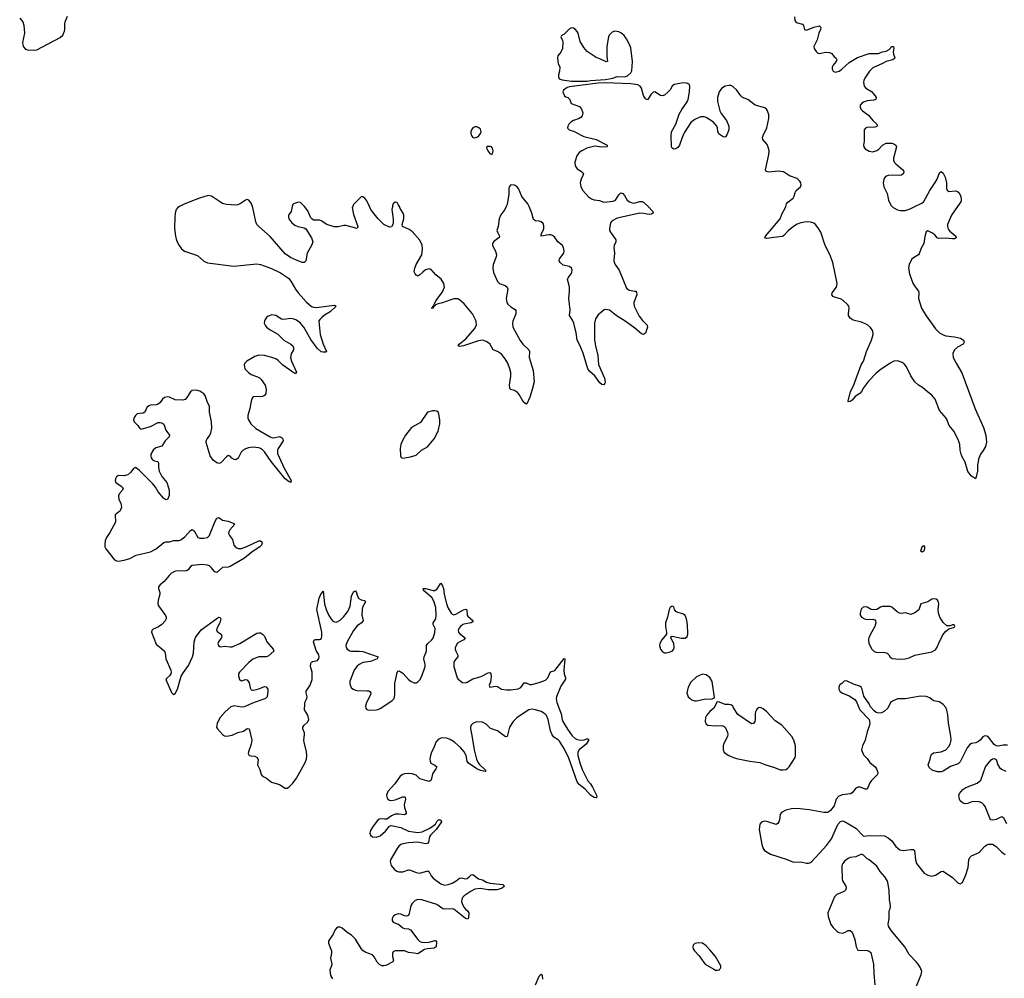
# Model space of a CAD drawing. Header units: inches. Extents: x 1649826 to 1814874, y 507393 to 641959.
# Tile 3 of 131: x 1682469 to 1692855, y 521859 to 531972. Entities that reach past the tile are written whole.
import ezdxf

# ---------------------------------------------------------------- set-up
doc = ezdxf.new("R2010")
doc.units = ezdxf.units.IN
doc.header["$MEASUREMENT"] = 0
for name, color, linetype in [('B6582', 7, 'Continuous'), ('B6583', 7, 'Continuous'), ('B6592', 7, 'Continuous'), ('B6593', 7, 'Continuous')]:
    doc.layers.add(name, color=color, linetype=linetype)

msp = doc.modelspace()

# ---------------------------------------------------------------- linework, layer by layer
at = {"layer": 'B6582', "color": 6}
for points, elevation in [([(1684156, 530000), (1684137, 529990), (1684121, 529970), (1684109, 529930), (1684106, 529890), (1684103, 529770), (1684111, 529690), (1684123, 529643), (1684150, 529590), (1684175, 529555), (1684206, 529530), (1684344, 529484), (1684410, 529425), (1684450, 529406), (1684728, 529372), (1684970, 529396), (1685010, 529391), (1685126, 529346), (1685220, 529300), (1685305, 529245), (1685330, 529215), (1685377, 529130), (1685405, 529090), (1685490, 528997), (1685547, 528947), (1685570, 528938), (1685596, 528936), (1685790, 528960), (1685809, 528950), (1685743, 528890), (1685686, 528854), (1685656, 528830), (1685635, 528810), (1685624, 528790), (1685639, 528650), (1685671, 528550), (1685707, 528470), (1685697, 528463), (1685670, 528463), (1685650, 528469), (1685606, 528506), (1685539, 528599), (1685465, 528730), (1685430, 528771), (1685390, 528803), (1685366, 528814), (1685330, 528821), (1685250, 528809), (1685230, 528814), (1685170, 528853), (1685130, 528859), (1685090, 528845), (1685071, 528830), (1685057, 528810), (1685050, 528790), (1685049, 528770), (1685057, 528750), (1685074, 528730), (1685110, 528699), (1685193, 528653), (1685256, 528590), (1685330, 528550), (1685351, 528530), (1685358, 528510), (1685356, 528490), (1685334, 528446), (1685327, 528410), (1685336, 528370), (1685388, 528252), (1685379, 528241), (1685370, 528241), (1685350, 528253), (1685246, 528326), (1685196, 528376), (1685170, 528395), (1685130, 528410), (1685050, 528428), (1684990, 528432), (1684950, 528420), (1684866, 528370), (1684845, 528350), (1684838, 528330), (1684845, 528290), (1684882, 528250), (1684910, 528230), (1684996, 528196), (1685017, 528177), (1685058, 528118), (1685068, 528070), (1685065, 528030), (1685050, 528009), (1685030, 527998), (1685010, 527994), (1684944, 527996), (1684929, 527991), (1684921, 527979), (1684911, 527949), (1684898, 527870), (1684876, 527796), (1684877, 527770), (1684884, 527750), (1684908, 527710), (1684959, 527659), (1685110, 527572), (1685130, 527563), (1685150, 527561), (1685210, 527575), (1685230, 527566), (1685246, 527550), (1685247, 527530), (1685194, 527450), (1685188, 527430), (1685190, 527395), (1685260, 527240), (1685332, 527110), (1685331, 527089), (1685318, 527098), (1685310, 527098), (1685270, 527130), (1685122, 527310), (1685050, 527412), (1685030, 527434), (1685010, 527449), (1684990, 527457), (1684930, 527463), (1684883, 527457), (1684850, 527446), (1684828, 527432), (1684805, 527410), (1684772, 527348), (1684750, 527330), (1684730, 527331), (1684708, 527348), (1684690, 527368), (1684670, 527374), (1684650, 527360), (1684590, 527297), (1684570, 527290), (1684550, 527296), (1684510, 527327), (1684479, 527370), (1684437, 527510), (1684437, 527530), (1684446, 527550), (1684470, 527582), (1684486, 527614), (1684496, 527664), (1684493, 527730), (1684472, 527830), (1684471, 527890), (1684446, 527946), (1684426, 528006), (1684410, 528026), (1684370, 528054), (1684330, 528064), (1684290, 528062), (1684270, 528045), (1684234, 527986), (1684214, 527966), (1684190, 527958), (1684110, 527963), (1684050, 527991), (1684030, 527992), (1683995, 527985), (1683975, 527970), (1683949, 527931), (1683930, 527917), (1683910, 527909), (1683850, 527907), (1683830, 527900), (1683810, 527881), (1683788, 527832), (1683770, 527822), (1683710, 527814), (1683690, 527797), (1683673, 527770), (1683669, 527750), (1683677, 527730), (1683717, 527690), (1683738, 527658), (1683750, 527651), (1683850, 527679), (1683930, 527721), (1683950, 527724), (1683970, 527720), (1683990, 527705), (1684010, 527641), (1684051, 527590), (1684046, 527570), (1684004, 527530), (1683970, 527472), (1683906, 527454), (1683877, 527430), (1683854, 527390), (1683852, 527370), (1683857, 527350), (1683870, 527329), (1683890, 527318), (1683922, 527310), (1683930, 527303), (1683934, 527290), (1683932, 527248), (1683939, 527210), (1683970, 527152), (1684023, 527090), (1684030, 527070), (1684045, 527010), (1684046, 526954), (1684029, 526911), (1684010, 526906), (1683990, 526920), (1683930, 526992), (1683901, 527041), (1683875, 527075), (1683730, 527220), (1683690, 527247), (1683670, 527236), (1683643, 527197), (1683610, 527170), (1683570, 527160), (1683510, 527162), (1683489, 527151), (1683480, 527130), (1683478, 527110), (1683484, 527090), (1683541, 527050), (1683559, 527030), (1683555, 527010), (1683518, 526970), (1683512, 526950), (1683516, 526910), (1683536, 526870), (1683544, 526830), (1683529, 526791), (1683478, 526750), (1683479, 526670), (1683419, 526561), (1683384, 526510), (1683370, 526474), (1683366, 526434), (1683368, 526410), (1683377, 526390), (1683470, 526274), (1683490, 526262), (1683510, 526260), (1683572, 526270), (1683630, 526288), (1683698, 526322), (1683850, 526357), (1683910, 526390), (1683990, 526456), (1684010, 526463), (1684050, 526464), (1684090, 526477), (1684150, 526479), (1684170, 526485), (1684210, 526515), (1684270, 526584), (1684290, 526594), (1684310, 526581), (1684350, 526508), (1684370, 526502), (1684410, 526502), (1684450, 526510), (1684470, 526530), (1684479, 526550), (1684535, 526690), (1684550, 526713), (1684570, 526719), (1684610, 526691), (1684670, 526683), (1684722, 526662), (1684739, 526650), (1684686, 526590), (1684675, 526570), (1684673, 526550), (1684681, 526530), (1684714, 526490), (1684728, 526430), (1684750, 526403), (1684773, 526393), (1684810, 526395), (1684864, 526416), (1684990, 526475), (1685010, 526476), (1685025, 526465), (1685026, 526450), (1685020, 526430), (1685003, 526410), (1684922, 526358), (1684842, 526290), (1684690, 526202), (1684670, 526196), (1684610, 526192), (1684550, 526140), (1684526, 526146), (1684490, 526192), (1684470, 526209), (1684450, 526217), (1684390, 526224), (1684290, 526214), (1684270, 526203), (1684245, 526170), (1684230, 526159), (1684210, 526155), (1684130, 526157), (1684102, 526150), (1684070, 526132), (1684045, 526110), (1683993, 526047), (1683950, 526010), (1683935, 525990), (1683935, 525970), (1683946, 525930), (1683946, 525910), (1683929, 525849), (1683926, 525810), (1683933, 525790), (1684007, 525687), (1684014, 525670), (1684013, 525650), (1684003, 525630), (1683970, 525592), (1683933, 525567), (1683878, 525542), (1683863, 525530), (1683860, 525510), (1683910, 525383), (1683970, 525336), (1683995, 525310), (1684005, 525290), (1684011, 525230), (1684064, 525110), (1684068, 525090), (1684064, 525070), (1684050, 525050), (1684018, 525022), (1684011, 525010), (1684070, 524874), (1684090, 524854), (1684110, 524865), (1684134, 524910), (1684174, 525046), (1684196, 525084), (1684250, 525159), (1684291, 525249), (1684301, 525290), (1684310, 525410), (1684325, 525455), (1684383, 525537), (1684550, 525656), (1684570, 525668), (1684585, 525665), (1684591, 525651), (1684579, 525610), (1684549, 525550), (1684545, 525530), (1684554, 525514), (1684596, 525490), (1684603, 525470), (1684594, 525446), (1684566, 525410), (1684561, 525390), (1684565, 525370), (1684579, 525359), (1684590, 525356), (1684630, 525363), (1684690, 525356), (1684710, 525357), (1684790, 525392), (1684970, 525499), (1684990, 525505), (1685010, 525503), (1685030, 525490), (1685050, 525467), (1685076, 525410), (1685144, 525330), (1685150, 525310), (1685090, 525259), (1685068, 525252), (1684990, 525250), (1684930, 525226), (1684887, 525190), (1684789, 525090), (1684779, 525070), (1684777, 525050), (1684789, 525010), (1684810, 524998), (1684850, 525012), (1684870, 525007), (1684890, 524975), (1684902, 524922), (1684910, 524904), (1684930, 524898), (1684950, 524901), (1684990, 524912), (1685050, 524938), (1685070, 524935), (1685085, 524910), (1685088, 524890), (1685080, 524830), (1685063, 524810), (1685054, 524806), (1684941, 524770), (1684838, 524722), (1684810, 524719), (1684730, 524733), (1684698, 524722), (1684636, 524670), (1684583, 524610), (1684551, 524550), (1684546, 524510), (1684555, 524490), (1684610, 524432), (1684630, 524418), (1684650, 524413), (1684710, 524424), (1684770, 524453), (1684830, 524467), (1684870, 524493), (1684890, 524490), (1684919, 524370), (1684912, 524330), (1684883, 524250), (1684880, 524230), (1684889, 524210), (1684910, 524205), (1684950, 524204), (1684974, 524190), (1684985, 524165), (1684978, 524110), (1685003, 524063), (1685018, 524010), (1685032, 523992), (1685071, 523971), (1685125, 523930), (1685210, 523905), (1685270, 523866), (1685290, 523865), (1685310, 523878), (1685350, 523917), (1685390, 523969), (1685478, 524130), (1685495, 524170), (1685499, 524210), (1685496, 524250), (1685470, 524350), (1685468, 524370), (1685474, 524430), (1685472, 524450), (1685455, 524490), (1685455, 524510), (1685469, 524531), (1685510, 524564), (1685518, 524590), (1685510, 524636), (1685475, 524690), (1685476, 524750), (1685478, 524770), (1685498, 524810), (1685502, 524830), (1685492, 524870), (1685492, 524890), (1685533, 524950), (1685555, 525010), (1685554, 525090), (1685538, 525150), (1685540, 525180), (1685546, 525194), (1685558, 525202), (1685610, 525212), (1685626, 525234), (1685628, 525250), (1685623, 525270), (1685598, 525318), (1685570, 525410), (1685574, 525426), (1685586, 525434), (1685630, 525432), (1685644, 525436), (1685654, 525446), (1685658, 525462), (1685657, 525510), (1685605, 525750), (1685629, 525870), (1685650, 525917), (1685658, 525922), (1685670, 525942), (1685685, 525810), (1685703, 525750), (1685730, 525687), (1685750, 525654), (1685770, 525631), (1685790, 525620), (1685810, 525618), (1685850, 525636), (1685890, 525677), (1685929, 525730), (1685954, 525786), (1685970, 525892), (1685990, 525936), (1686010, 525947), (1686018, 525938), (1686032, 525890), (1686046, 525866), (1686070, 525852), (1686105, 525845), (1686116, 525836), (1686118, 525830), (1686086, 525774), (1686080, 525750), (1686079, 525690), (1686090, 525650), (1686091, 525630), (1686074, 525610), (1686030, 525577), (1685989, 525530), (1685923, 525410), (1685911, 525370), (1685913, 525350), (1685924, 525330), (1685950, 525314), (1685970, 525310), (1686050, 525312), (1686090, 525308), (1686252, 525250), (1686241, 525230), (1686170, 525203), (1686088, 525190), (1686050, 525171), (1686024, 525150), (1685998, 525110), (1685964, 525030), (1685951, 524990), (1685951, 524970), (1685955, 524950), (1685967, 524927), (1685988, 524908), (1686010, 524898), (1686030, 524894), (1686133, 524893), (1686151, 524891), (1686164, 524884), (1686174, 524870), (1686170, 524850), (1686127, 524770), (1686117, 524730), (1686120, 524710), (1686130, 524695), (1686149, 524689), (1686230, 524691), (1686250, 524694), (1686270, 524705), (1686394, 524786), (1686419, 524810), (1686427, 524850), (1686428, 524970), (1686450, 525086), (1686462, 525098), (1686470, 525103), (1686490, 525093), (1686514, 525074), (1686570, 525010), (1686597, 524990), (1686630, 524977), (1686650, 524976), (1686670, 524986), (1686690, 525008), (1686710, 525045), (1686745, 525150), (1686745, 525170), (1686732, 525230), (1686735, 525250), (1686760, 525310), (1686761, 525370), (1686773, 525390), (1686814, 525426), (1686830, 525447), (1686850, 525507), (1686852, 525550), (1686831, 525590), (1686832, 525610), (1686858, 525650), (1686863, 525690), (1686858, 525770), (1686839, 525839), (1686815, 525875), (1686730, 525950), (1686726, 525970), (1686750, 525972), (1686829, 525951), (1686850, 525952), (1686872, 525968), (1686910, 526029), (1686930, 525998), (1686940, 525970), (1686945, 525910), (1686970, 525810), (1686990, 525763), (1687020, 525710), (1687030, 525699), (1687050, 525694), (1687070, 525701), (1687150, 525747), (1687174, 525754), (1687187, 525747), (1687190, 525690), (1687198, 525678), (1687254, 525630), (1687243, 525617), (1687230, 525610), (1687170, 525600), (1687145, 525590), (1687119, 525570), (1687103, 525550), (1687096, 525530), (1687098, 525510), (1687110, 525495), (1687167, 525450), (1687154, 525430), (1687111, 525409), (1687087, 525393), (1687064, 525350), (1687063, 525330), (1687069, 525310), (1687092, 525268), (1687090, 525250), (1687054, 525210), (1687047, 525190), (1687048, 525150), (1687083, 525030), (1687094, 525014), (1687140, 524980), (1687170, 524976), (1687190, 524983), (1687250, 525019), (1687337, 525043), (1687410, 525082), (1687430, 525087), (1687440, 525070), (1687443, 525043), (1687437, 524983), (1687421, 524950), (1687430, 524931), (1687490, 524941), (1687510, 524937), (1687551, 524911), (1687604, 524904), (1687650, 524903), (1687728, 524912), (1687754, 524926), (1687790, 524975), (1687810, 524977), (1687850, 524958), (1687870, 524958), (1687950, 524979), (1688015, 525005), (1688040, 525030), (1688068, 525092), (1688113, 525107), (1688214, 525234), (1688221, 525230), (1688221, 525221), (1688208, 525110), (1688214, 525070), (1688228, 525030), (1688225, 525015), (1688178, 524942), (1688132, 524830), (1688128, 524810), (1688134, 524770), (1688181, 524650), (1688190, 524590), (1688198, 524570), (1688248, 524488), (1688298, 524418), (1688329, 524389), (1688350, 524378), (1688390, 524373), (1688424, 524376), (1688450, 524385), (1688464, 524384), (1688470, 524378), (1688470, 524368), (1688443, 524330), (1688370, 524270), (1688356, 524244), (1688356, 524210), (1688380, 524120), (1688402, 524062), (1688463, 523943), (1688491, 523910), (1688510, 523877), (1688553, 523790), (1688557, 523770), (1688550, 523763), (1688530, 523767), (1688492, 523790), (1688435, 523855), (1688370, 523903), (1688350, 523933), (1688261, 524181), (1688217, 524277), (1688162, 524362), (1688150, 524375), (1688103, 524403), (1688086, 524426), (1688069, 524470), (1688043, 524590), (1688025, 524630), (1688008, 524650), (1687970, 524674), (1687910, 524692), (1687870, 524697), (1687840, 524690), (1687810, 524675), (1687714, 524606), (1687674, 524570), (1687635, 524510), (1687610, 524411), (1687595, 524405), (1687510, 524469), (1687435, 524495), (1687390, 524540), (1687350, 524560), (1687290, 524564), (1687253, 524550), (1687232, 524530), (1687223, 524510), (1687223, 524490), (1687240, 524420), (1687264, 524270), (1687287, 524170), (1687301, 524141), (1687317, 524117), (1687386, 524050), (1687378, 524042), (1687331, 524050), (1687290, 524068), (1687203, 524130), (1687189, 524149), (1687178, 524210), (1687159, 524250), (1687123, 524290), (1687055, 524350), (1687010, 524377), (1686970, 524392), (1686930, 524397), (1686910, 524393), (1686882, 524378), (1686859, 524350), (1686838, 524290), (1686814, 524246), (1686801, 524210), (1686796, 524170), (1686798, 524150), (1686806, 524130), (1686849, 524109), (1686868, 524090), (1686860, 524070), (1686823, 524017), (1686808, 523950), (1686790, 523937), (1686690, 523964), (1686650, 524001), (1686610, 524017), (1686570, 524020), (1686530, 524016), (1686510, 524008), (1686483, 523990), (1686426, 523910), (1686353, 523830), (1686340, 523790), (1686343, 523770), (1686354, 523750), (1686370, 523740), (1686390, 523736), (1686430, 523743), (1686510, 523775), (1686530, 523775), (1686537, 523770), (1686538, 523750), (1686526, 523690), (1686530, 523661), (1686547, 523610), (1686546, 523594), (1686530, 523585), (1686470, 523592), (1686430, 523590), (1686390, 523573), (1686341, 523539), (1686317, 523537), (1686270, 523543), (1686250, 523535), (1686190, 523453), (1686167, 523410), (1686164, 523390), (1686168, 523370), (1686190, 523352), (1686230, 523347), (1686270, 523361), (1686327, 523410), (1686370, 523464), (1686389, 523471), (1686490, 523451), (1686570, 523410), (1686670, 523398), (1686714, 523406), (1686796, 523444), (1686854, 523486), (1686870, 523514), (1686890, 523533), (1686910, 523528), (1686917, 523510), (1686861, 523430), (1686803, 523370), (1686792, 523350), (1686783, 523297), (1686770, 523282), (1686750, 523278), (1686670, 523294), (1686570, 523290), (1686510, 523279), (1686490, 523270), (1686470, 523253), (1686450, 523227), (1686380, 523110), (1686378, 523090), (1686388, 523050), (1686418, 523010), (1686449, 522990), (1686470, 522983), (1686510, 522982), (1686570, 523003), (1686590, 523000), (1686650, 522974), (1686690, 522969), (1686773, 522993), (1686790, 522982), (1686810, 522940), (1686830, 522917), (1686910, 522857), (1686950, 522843), (1686990, 522848), (1687030, 522863), (1687073, 522887), (1687110, 522914), (1687130, 522918), (1687170, 522910), (1687190, 522913), (1687212, 522928), (1687230, 522949), (1687250, 522954), (1687310, 522910), (1687350, 522898), (1687394, 522874), (1687430, 522863), (1687566, 522850), (1687584, 522830), (1687558, 522810), (1687506, 522794), (1687410, 522794), (1687330, 522806), (1687270, 522800), (1687230, 522779), (1687158, 522730), (1687140, 522710), (1687132, 522690), (1687131, 522670), (1687135, 522650), (1687153, 522610), (1687170, 522589), (1687194, 522570), (1687208, 522550), (1687204, 522496), (1687197, 522483), (1687170, 522490), (1687050, 522587), (1687030, 522593), (1686950, 522588), (1686932, 522592), (1686870, 522637), (1686710, 522688), (1686670, 522691), (1686641, 522679), (1686610, 522650), (1686598, 522630), (1686590, 522610), (1686578, 522542), (1686570, 522522), (1686550, 522513), (1686530, 522517), (1686490, 522537), (1686470, 522541), (1686450, 522537), (1686430, 522528), (1686410, 522510), (1686399, 522490), (1686397, 522470), (1686408, 522450), (1686470, 522426), (1686510, 522390), (1686530, 522383), (1686570, 522380), (1686590, 522369), (1686668, 522268), (1686690, 522249), (1686710, 522241), (1686750, 522237), (1686790, 522241), (1686850, 522259), (1686857, 522257), (1686865, 522245), (1686863, 522190), (1686842, 522178), (1686770, 522171), (1686738, 522162), (1686670, 522116), (1686630, 522126), (1686572, 522132), (1686530, 522148), (1686430, 522150), (1686410, 522139), (1686400, 522120), (1686401, 522090), (1686411, 522050), (1686406, 522034), (1686330, 521993), (1686310, 521989), (1686290, 521991), (1686264, 522004), (1686239, 522030), (1686210, 522087), (1686190, 522108), (1686115, 522135), (1686090, 522153), (1686070, 522175), (1686010, 522272), (1685970, 522314), (1685923, 522343), (1685870, 522389), (1685850, 522397), (1685830, 522397), (1685810, 522388), (1685794, 522366), (1685775, 522325), (1685736, 522270), (1685727, 522250), (1685726, 522230), (1685757, 522150), (1685757, 522123), (1685746, 522070), (1685761, 522010), (1685757, 521990), (1685741, 521950), (1685749, 521890), (1685770, 521852)], 300), ([(1685344, 530000), (1685332, 529950), (1685306, 529910), (1685303, 529890), (1685309, 529870), (1685340, 529830), (1685370, 529804), (1685403, 529790), (1685470, 529778), (1685487, 529767), (1685549, 529670), (1685560, 529630), (1685550, 529598), (1685503, 529510), (1685489, 529430), (1685469, 529411), (1685450, 529411), (1685390, 529435), (1685325, 529465), (1685270, 529502), (1685110, 529685), (1684990, 529791), (1684972, 529812), (1684960, 529840), (1684930, 529991), (1684926, 530000)], 300), ([(1685982, 530000), (1685978, 529990), (1685990, 529917), (1686035, 529790), (1686029, 529771), (1685910, 529800), (1685890, 529800), (1685827, 529787), (1685788, 529788), (1685710, 529810), (1685650, 529851), (1685636, 529856), (1685570, 529858), (1685550, 529870), (1685541, 529881), (1685510, 529957), (1685472, 530000)], 300), ([(1686400, 530000), (1686394, 529970), (1686410, 529870), (1686410, 529830), (1686405, 529810), (1686392, 529788), (1686370, 529783), (1686310, 529813), (1686251, 529871), (1686180, 529960), (1686162, 529990), (1686158, 530000)], 300), ([(1687600, 530000), (1687586, 529970), (1687546, 529914), (1687526, 529870), (1687516, 529790), (1687504, 529750), (1687509, 529730), (1687530, 529690), (1687527, 529673), (1687469, 529631), (1687456, 529610), (1687456, 529590), (1687487, 529530), (1687497, 529490), (1687496, 529470), (1687464, 529390), (1687459, 529350), (1687466, 529306), (1687509, 529209), (1687530, 529189), (1687590, 529167), (1687611, 529150), (1687617, 529130), (1687600, 529030), (1687606, 528990), (1687620, 528970), (1687650, 528942), (1687696, 528916), (1687704, 528904), (1687701, 528870), (1687671, 528790), (1687668, 528770), (1687671, 528730), (1687748, 528588), (1687776, 528550), (1687840, 528490), (1687846, 528470), (1687845, 528410), (1687887, 528270), (1687895, 528150), (1687876, 528070), (1687850, 527990), (1687819, 527921), (1687810, 527917), (1687790, 527934), (1687770, 527961), (1687738, 528018), (1687719, 528039), (1687690, 528061), (1687647, 528070), (1687638, 528090), (1687637, 528117), (1687650, 528210), (1687649, 528250), (1687640, 528290), (1687617, 528350), (1687590, 528395), (1687550, 528443), (1687510, 528470), (1687462, 528490), (1687430, 528552), (1687390, 528577), (1687350, 528590), (1687310, 528583), (1687150, 528530), (1687110, 528523), (1687096, 528530), (1687106, 528550), (1687174, 528606), (1687265, 528710), (1687289, 528750), (1687285, 528790), (1687247, 528870), (1687156, 528976), (1687110, 529017), (1687090, 529026), (1687050, 529026), (1687005, 529015), (1686930, 528986), (1686884, 528976), (1686857, 528963), (1686850, 528950), (1686834, 528946), (1686830, 528930), (1686810, 528929), (1686829, 528931), (1686827, 528950), (1686842, 528958), (1686842, 528970), (1686861, 529010), (1686930, 529101), (1686949, 529150), (1686944, 529190), (1686914, 529234), (1686859, 529279), (1686810, 529338), (1686790, 529343), (1686750, 529332), (1686720, 529310), (1686690, 529279), (1686670, 529267), (1686650, 529276), (1686641, 529290), (1686632, 529312), (1686636, 529350), (1686652, 529390), (1686710, 529490), (1686718, 529550), (1686714, 529594), (1686690, 529647), (1686610, 529738), (1686579, 529759), (1686508, 529790), (1686502, 529810), (1686520, 529870), (1686522, 529910), (1686515, 529930), (1686482, 529982), (1686474, 530000)], 300), ([(1689097, 530000), (1689149, 529950), (1689152, 529930), (1689130, 529920), (1689110, 529918), (1689049, 529929), (1689010, 529930), (1688770, 529878), (1688720, 529850), (1688702, 529830), (1688689, 529770), (1688690, 529750), (1688700, 529730), (1688759, 529650), (1688757, 529630), (1688740, 529590), (1688738, 529570), (1688744, 529510), (1688736, 529436), (1688740, 529410), (1688758, 529378), (1688791, 529331), (1688870, 529141), (1688898, 529118), (1688958, 529110), (1688967, 529107), (1688977, 529097), (1688980, 529070), (1688948, 528990), (1688950, 528950), (1689005, 528845), (1689039, 528799), (1689087, 528750), (1689093, 528730), (1689070, 528666), (1689050, 528650), (1689030, 528659), (1688959, 528719), (1688866, 528786), (1688762, 528850), (1688690, 528909), (1688650, 528916), (1688633, 528910), (1688570, 528859), (1688543, 528817), (1688531, 528770), (1688533, 528590), (1688542, 528530), (1688567, 528430), (1688576, 528336), (1688637, 528190), (1688646, 528150), (1688643, 528137), (1688630, 528121), (1688610, 528124), (1688590, 528140), (1688536, 528216), (1688482, 528262), (1688462, 528290), (1688414, 528454), (1688377, 528537), (1688349, 528590), (1688339, 528670), (1688316, 528770), (1688302, 528802), (1688270, 528850), (1688275, 528910), (1688263, 529030), (1688270, 529110), (1688268, 529148), (1688263, 529183), (1688249, 529230), (1688256, 529250), (1688287, 529290), (1688295, 529310), (1688296, 529330), (1688290, 529351), (1688270, 529370), (1688203, 529383), (1688169, 529410), (1688159, 529430), (1688164, 529450), (1688209, 529510), (1688213, 529530), (1688205, 529570), (1688190, 529594), (1688147, 529627), (1688110, 529683), (1688090, 529697), (1688070, 529703), (1688050, 529703), (1687970, 529690), (1687971, 529710), (1687992, 529748), (1687998, 529770), (1687999, 529799), (1687990, 529821), (1687970, 529840), (1687950, 529848), (1687910, 529850), (1687890, 529865), (1687870, 529931), (1687842, 530000)], 300), ([(1690000, 524713), (1689990, 524729), (1689970, 524744), (1689949, 524749), (1689910, 524749), (1689850, 524772), (1689825, 524775), (1689790, 524710), (1689750, 524673), (1689714, 524630), (1689705, 524610), (1689700, 524570), (1689710, 524539), (1689728, 524528), (1689810, 524521), (1689870, 524526), (1689890, 524523), (1689910, 524509), (1689934, 524454), (1689938, 524430), (1689934, 524410), (1689894, 524330), (1689889, 524310), (1689888, 524270), (1689902, 524242), (1689950, 524208), (1690000, 524189)], 400), ([(1687911, 521790), (1687950, 521880), (1687970, 521902), (1687981, 521890), (1687984, 521850)], 300)]:
    msp.add_lwpolyline(points, dxfattribs=dict(at, elevation=elevation))
at = {"layer": 'B6582', "color": 6, "elevation": 400}
for points in [[(1686850, 527846), (1686825, 527845), (1686770, 527830), (1686697, 527723), (1686602, 527670), (1686539, 527590), (1686506, 527534), (1686490, 527490), (1686482, 527450), (1686486, 527370), (1686494, 527354), (1686510, 527348), (1686590, 527359), (1686650, 527378), (1686709, 527431), (1686770, 527467), (1686842, 527550), (1686884, 527630), (1686901, 527710), (1686901, 527750), (1686891, 527812), (1686882, 527830), (1686870, 527841)], [(1689350, 525784), (1689329, 525770), (1689320, 525750), (1689303, 525670), (1689283, 525610), (1689281, 525570), (1689292, 525508), (1689291, 525490), (1689241, 525430), (1689221, 525390), (1689219, 525370), (1689230, 525330), (1689250, 525305), (1689270, 525294), (1689290, 525292), (1689330, 525302), (1689350, 525312), (1689368, 525330), (1689373, 525350), (1689370, 525390), (1689338, 525450), (1689338, 525462), (1689350, 525470), (1689449, 525449), (1689490, 525449), (1689510, 525465), (1689517, 525490), (1689514, 525590), (1689503, 525650), (1689488, 525688), (1689465, 525705), (1689410, 525719), (1689389, 525729), (1689377, 525750), (1689370, 525777)], [(1689670, 525066), (1689610, 525039), (1689550, 524983), (1689519, 524930), (1689508, 524870), (1689521, 524830), (1689540, 524810), (1689558, 524798), (1689590, 524788), (1689610, 524788), (1689690, 524804), (1689772, 524808), (1689787, 524813), (1689797, 524823), (1689772, 524990), (1689750, 525031), (1689710, 525062)], [(1689625, 522235), (1689590, 522226), (1689574, 522210), (1689568, 522192), (1689573, 522170), (1689586, 522150), (1689637, 522097), (1689685, 522025), (1689701, 522010), (1689790, 521955), (1689810, 521946), (1689830, 521944), (1689850, 521950), (1689859, 521961), (1689866, 521970), (1689865, 521990), (1689808, 522090), (1689750, 522161), (1689710, 522202), (1689670, 522231)]]:
    msp.add_lwpolyline(points, close=True, dxfattribs=at)
at = {"layer": 'B6583', "color": 6, "elevation": 300}
for points in [[(1682469, 531989), (1682501, 531950), (1682513, 531913), (1682520, 531830), (1682498, 531730), (1682506, 531690), (1682530, 531662), (1682550, 531655), (1682630, 531650), (1682650, 531653), (1682895, 531785), (1682923, 531810), (1682943, 531850), (1682947, 531870), (1682945, 531930), (1682949, 531950), (1682975, 532010)], [(1690000, 531259), (1689990, 531268), (1689970, 531277), (1689950, 531279), (1689910, 531272), (1689872, 531248), (1689846, 531210), (1689830, 531150), (1689830, 531110), (1689856, 531010), (1689870, 530983), (1689925, 530910), (1689951, 530850), (1689949, 530810), (1689930, 530757), (1689919, 530741), (1689910, 530734), (1689890, 530737), (1689846, 530766), (1689835, 530790), (1689830, 530830), (1689823, 530850), (1689787, 530890), (1689710, 530940), (1689690, 530946), (1689650, 530946), (1689590, 530921), (1689550, 530886), (1689480, 530780), (1689457, 530730), (1689430, 530647), (1689410, 530623), (1689390, 530611), (1689370, 530606), (1689350, 530616), (1689343, 530630), (1689340, 530750), (1689344, 530790), (1689389, 530871), (1689425, 530975), (1689454, 531026), (1689510, 531106), (1689521, 531130), (1689535, 531210), (1689538, 531270), (1689531, 531291), (1689502, 531302), (1689470, 531305), (1689372, 531290), (1689352, 531270), (1689330, 531231), (1689310, 531210), (1689270, 531177), (1689250, 531170), (1689230, 531172), (1689170, 531210), (1689150, 531207), (1689130, 531188), (1689090, 531126), (1689070, 531138), (1689050, 531173), (1689027, 531250), (1689015, 531270), (1688990, 531284), (1688917, 531297), (1688650, 531305), (1688570, 531302), (1688270, 531265), (1688243, 531257), (1688207, 531230), (1688198, 531210), (1688216, 531170), (1688230, 531158), (1688251, 531150), (1688271, 531131), (1688288, 531088), (1688376, 531056), (1688396, 531030), (1688409, 530990), (1688402, 530958), (1688390, 530942), (1688371, 530930), (1688310, 530907), (1688283, 530890), (1688263, 530870), (1688250, 530850), (1688247, 530830), (1688250, 530825), (1688267, 530810), (1688310, 530797), (1688420, 530740), (1688550, 530710), (1688666, 530650), (1688667, 530633), (1688662, 530630), (1688610, 530628), (1688537, 530637), (1688450, 530616), (1688399, 530590), (1688371, 530570), (1688345, 530535), (1688325, 530470), (1688330, 530430), (1688350, 530399), (1688397, 530370), (1688415, 530350), (1688411, 530330), (1688391, 530289), (1688382, 530250), (1688388, 530210), (1688410, 530171), (1688470, 530104), (1688502, 530082), (1688530, 530072), (1688586, 530066), (1688630, 530046), (1688730, 530057), (1688753, 530070), (1688790, 530125), (1688810, 530145), (1688830, 530140), (1688850, 530116), (1688877, 530070), (1688900, 530050), (1688930, 530039), (1688950, 530038), (1689010, 530055), (1689035, 530055), (1689050, 530046), (1689097, 530000)], [(1687842, 530000), (1687830, 530028), (1687767, 530107), (1687730, 530192), (1687710, 530217), (1687690, 530228), (1687650, 530229), (1687633, 530210), (1687628, 530192), (1687628, 530130), (1687610, 530021), (1687600, 530000)], [(1684926, 530000), (1684910, 530038), (1684888, 530068), (1684870, 530075), (1684850, 530067), (1684804, 530036), (1684770, 530020), (1684750, 530016), (1684650, 530021), (1684610, 530034), (1684492, 530112), (1684456, 530116), (1684367, 530090), (1684211, 530030), (1684156, 530000)], [(1685472, 530000), (1685450, 530026), (1685430, 530042), (1685410, 530048), (1685356, 530030), (1685350, 530022), (1685344, 530000)], [(1686158, 530000), (1686130, 530062), (1686110, 530088), (1686090, 530102), (1686070, 530102), (1685990, 530021), (1685982, 530000)], [(1686474, 530000), (1686463, 530023), (1686450, 530042), (1686430, 530046), (1686410, 530030), (1686401, 530010), (1686400, 530000)]]:
    msp.add_lwpolyline(points, dxfattribs=at)
for points in [[(1688290, 531886), (1688267, 531873), (1688210, 531815), (1688190, 531808), (1688182, 531798), (1688178, 531790), (1688194, 531754), (1688197, 531737), (1688195, 531670), (1688179, 531630), (1688147, 531590), (1688141, 531570), (1688149, 531510), (1688166, 531470), (1688164, 531430), (1688152, 531390), (1688152, 531370), (1688160, 531350), (1688190, 531336), (1688290, 531325), (1688456, 531324), (1688490, 531329), (1688650, 531342), (1688725, 531355), (1688770, 531373), (1688850, 531371), (1688879, 531381), (1688917, 531410), (1688926, 531434), (1688934, 531530), (1688914, 531674), (1688901, 531710), (1688870, 531770), (1688844, 531804), (1688810, 531834), (1688790, 531845), (1688748, 531852), (1688719, 531841), (1688687, 531810), (1688679, 531790), (1688664, 531690), (1688664, 531584), (1688670, 531530), (1688654, 531526), (1688590, 531560), (1688550, 531575), (1688456, 531636), (1688420, 531680), (1688383, 531743), (1688359, 531830), (1688350, 531849), (1688330, 531873), (1688310, 531884)], [(1687270, 530843), (1687250, 530832), (1687235, 530810), (1687229, 530790), (1687229, 530770), (1687236, 530750), (1687250, 530730), (1687270, 530727), (1687290, 530734), (1687312, 530748), (1687330, 530770), (1687337, 530790), (1687330, 530817), (1687313, 530833), (1687290, 530842)], [(1687404, 530636), (1687394, 530626), (1687396, 530610), (1687406, 530590), (1687430, 530559), (1687450, 530551), (1687459, 530570), (1687462, 530590), (1687456, 530616), (1687445, 530630), (1687435, 530635)]]:
    msp.add_lwpolyline(points, close=True, dxfattribs=at)
at = {"layer": 'B6592', "color": 6}
for points, elevation in [([(1692360, 530000), (1692298, 529910), (1692257, 529810), (1692255, 529790), (1692263, 529763), (1692282, 529742), (1692344, 529690), (1692348, 529670), (1692330, 529662), (1692310, 529660), (1692230, 529669), (1692165, 529665), (1692147, 529670), (1692122, 529702), (1692090, 529725), (1692050, 529743), (1692030, 529733), (1692016, 529684), (1692007, 529610), (1691979, 529561), (1691957, 529503), (1691950, 529490), (1691899, 529461), (1691878, 529442), (1691851, 529390), (1691846, 529350), (1691856, 529290), (1691892, 529192), (1691914, 529154), (1691950, 529110), (1691954, 529090), (1691951, 529030), (1691983, 528930), (1692030, 528848), (1692131, 528710), (1692170, 528670), (1692210, 528646), (1692237, 528637), (1692330, 528627), (1692392, 528612), (1692424, 528590), (1692433, 528570), (1692422, 528550), (1692361, 528519), (1692329, 528491), (1692314, 528450), (1692317, 528410), (1692347, 528347), (1692408, 528248), (1692547, 527867), (1692636, 527670), (1692659, 527590), (1692665, 527550), (1692666, 527514), (1692656, 527470), (1692634, 527426), (1692604, 527390), (1692583, 527337), (1692572, 527268), (1692571, 527209), (1692560, 527150), (1692550, 527130), (1692510, 527156), (1692470, 527206), (1692443, 527303), (1692410, 527361), (1692400, 527390), (1692390, 527430), (1692386, 527490), (1692373, 527533), (1692327, 527627), (1692273, 527690), (1692244, 527764), (1692172, 527850), (1692127, 527970), (1692091, 528011), (1692045, 528045), (1691992, 528092), (1691950, 528116), (1691912, 528150), (1691870, 528215), (1691824, 528310), (1691800, 528340), (1691777, 528357), (1691730, 528374), (1691690, 528370), (1691650, 528350), (1691544, 528276), (1691499, 528241), (1691421, 528159), (1691370, 528090), (1691349, 528050), (1691332, 528030), (1691283, 527997), (1691250, 527958), (1691230, 527944), (1691210, 527942), (1691207, 527947), (1691232, 528050), (1691263, 528110), (1691344, 528330), (1691371, 528370), (1691403, 528470), (1691455, 528590), (1691471, 528650), (1691469, 528690), (1691444, 528724), (1691412, 528752), (1691350, 528780), (1691262, 528802), (1691230, 528823), (1691213, 528850), (1691211, 528870), (1691220, 528930), (1691215, 528950), (1691205, 528965), (1691152, 529012), (1691126, 529026), (1691064, 529044), (1691051, 529051), (1691037, 529070), (1691038, 529090), (1691085, 529150), (1691092, 529190), (1691046, 529410), (1691014, 529494), (1690965, 529590), (1690920, 529730), (1690890, 529781), (1690865, 529810), (1690845, 529825), (1690810, 529837), (1690770, 529840), (1690710, 529830), (1690670, 529816), (1690630, 529790), (1690576, 529744), (1690530, 529694), (1690515, 529685), (1690424, 529676), (1690350, 529663), (1690330, 529670), (1690336, 529690), (1690490, 529870), (1690511, 529929), (1690548, 529990), (1690550, 530000)], 300), ([(1691673, 530000), (1691683, 529990), (1691730, 529967), (1691761, 529961), (1691810, 529961), (1691863, 529977), (1691910, 530000)], 300), ([(1692890, 524319), (1692842, 524318), (1692790, 524309), (1692770, 524312), (1692750, 524327), (1692690, 524404), (1692670, 524415), (1692650, 524417), (1692630, 524405), (1692602, 524370), (1692584, 524356), (1692555, 524345), (1692510, 524337), (1692490, 524324), (1692464, 524290), (1692390, 524142), (1692370, 524121), (1692288, 524092), (1692210, 524044), (1692190, 524037), (1692150, 524038), (1692095, 524055), (1692062, 524082), (1692051, 524110), (1692074, 524170), (1692084, 524216), (1692093, 524227), (1692110, 524237), (1692190, 524248), (1692239, 524270), (1692270, 524303), (1692284, 524330), (1692294, 524370), (1692293, 524413), (1692266, 524550), (1692259, 524639), (1692250, 524689), (1692237, 524717), (1692210, 524746), (1692170, 524775), (1692110, 524787), (1692070, 524818), (1692030, 524833), (1691970, 524836), (1691810, 524806), (1691730, 524806), (1691676, 524784), (1691655, 524770), (1691625, 524710), (1691587, 524673), (1691561, 524659), (1691530, 524656), (1691504, 524664), (1691481, 524681), (1691444, 524724), (1691430, 524753), (1691374, 524834), (1691356, 524910), (1691344, 524930), (1691330, 524940), (1691263, 524963), (1691190, 524997), (1691165, 524995), (1691142, 524970), (1691123, 524957), (1691116, 524950), (1691111, 524930), (1691111, 524910), (1691121, 524890), (1691141, 524870), (1691218, 524838), (1691279, 524799), (1691295, 524775), (1691333, 524690), (1691431, 524590), (1691438, 524550), (1691434, 524530), (1691410, 524459), (1691388, 524372), (1691358, 524310), (1691350, 524270), (1691370, 524215), (1691410, 524179), (1691436, 524136), (1691493, 524090), (1691508, 524070), (1691522, 524030), (1691519, 524010), (1691453, 523947), (1691438, 523922), (1691410, 523853), (1691390, 523854), (1691334, 523874), (1691310, 523876), (1691290, 523866), (1691250, 523815), (1691234, 523806), (1691150, 523796), (1691110, 523781), (1691083, 523750), (1691060, 523680), (1691023, 523630), (1691005, 523615), (1690990, 523610), (1690950, 523608), (1690798, 523638), (1690670, 523650), (1690610, 523647), (1690550, 523634), (1690505, 523610), (1690490, 523590), (1690483, 523530), (1690477, 523510), (1690466, 523494), (1690450, 523483), (1690350, 523515), (1690324, 523516), (1690293, 523507), (1690275, 523485), (1690269, 523430), (1690296, 523270), (1690310, 523230), (1690326, 523206), (1690390, 523170), (1690556, 523116), (1690630, 523086), (1690710, 523087), (1690770, 523075), (1690790, 523075), (1690810, 523082), (1690830, 523095), (1690980, 523260), (1691031, 523330), (1691100, 523480), (1691128, 523512), (1691150, 523519), (1691170, 523513), (1691290, 523442), (1691370, 523357), (1691430, 523365), (1691590, 523361), (1691630, 523342), (1691670, 523310), (1691711, 523251), (1691754, 523214), (1691790, 523206), (1691870, 523218), (1691897, 523217), (1691907, 523207), (1691917, 523110), (1691929, 523070), (1692010, 522969), (1692050, 522946), (1692090, 522936), (1692130, 522946), (1692190, 522987), (1692210, 522989), (1692310, 522924), (1692365, 522865), (1692390, 522857), (1692415, 522870), (1692450, 522951), (1692473, 523027), (1692481, 523110), (1692490, 523133), (1692510, 523150), (1692590, 523188), (1692647, 523250), (1692670, 523266), (1692690, 523275), (1692730, 523273), (1692770, 523248), (1692830, 523190), (1692866, 523166)], 400), ([(1690000, 524189), (1690030, 524177), (1690170, 524150), (1690276, 524136), (1690330, 524113), (1690430, 524084), (1690490, 524060), (1690523, 524057), (1690550, 524061), (1690570, 524073), (1690586, 524090), (1690648, 524190), (1690651, 524210), (1690651, 524310), (1690635, 524370), (1690613, 524410), (1690510, 524530), (1690437, 524577), (1690350, 524670), (1690310, 524703), (1690290, 524713), (1690270, 524715), (1690250, 524702), (1690241, 524690), (1690230, 524670), (1690226, 524650), (1690228, 524590), (1690224, 524570), (1690210, 524547), (1690190, 524543), (1690043, 524643), (1690000, 524713)], 400), ([(1692881, 523490), (1692849, 523550), (1692830, 523561), (1692810, 523557), (1692770, 523535), (1692752, 523530), (1692730, 523528), (1692712, 523532), (1692701, 523550), (1692654, 523670), (1692641, 523690), (1692619, 523710), (1692590, 523721), (1692530, 523726), (1692501, 523719), (1692470, 523704), (1692441, 523701), (1692416, 523710), (1692390, 523730), (1692381, 523750), (1692377, 523790), (1692383, 523810), (1692419, 523850), (1692450, 523873), (1692570, 523919), (1692606, 523950), (1692658, 524090), (1692715, 524165), (1692730, 524174), (1692750, 524179), (1692768, 524168), (1692788, 524110), (1692803, 524083), (1692825, 524065), (1692870, 524046)], 400), ([(1691919, 521750), (1691980, 521900), (1691984, 521930), (1691971, 521970), (1691948, 522008), (1691930, 522031), (1691850, 522110), (1691806, 522190), (1691662, 522362), (1691634, 522410), (1691631, 522430), (1691640, 522490), (1691640, 522570), (1691650, 522591), (1691656, 522624), (1691643, 522690), (1691641, 522790), (1691626, 522870), (1691619, 522890), (1691594, 522930), (1691547, 522987), (1691510, 523042), (1691430, 523110), (1691404, 523124), (1691370, 523157), (1691350, 523169), (1691290, 523140), (1691230, 523134), (1691210, 523124), (1691170, 523094), (1691153, 523070), (1691143, 523050), (1691140, 523030), (1691144, 522910), (1691149, 522889), (1691182, 522830), (1691186, 522810), (1691180, 522790), (1691170, 522780), (1691150, 522768), (1691090, 522744), (1691063, 522717), (1690994, 522550), (1690996, 522510), (1691026, 522426), (1691050, 522394), (1691092, 522352), (1691110, 522342), (1691150, 522337), (1691170, 522342), (1691210, 522362), (1691230, 522362), (1691250, 522345), (1691279, 522270), (1691292, 522192), (1691310, 522155), (1691410, 522154), (1691430, 522147), (1691449, 522130), (1691477, 522010), (1691479, 521910), (1691491, 521790)], 400)]:
    msp.add_lwpolyline(points, dxfattribs=dict(at, elevation=elevation))
at = {"layer": 'B6592', "color": 6, "elevation": 400}
for points in [[(1692010, 526422), (1691990, 526415), (1691972, 526370), (1691990, 526358), (1692010, 526372), (1692017, 526390), (1692016, 526410)], [(1692110, 525863), (1692090, 525858), (1692048, 525832), (1691975, 525810), (1691953, 525747), (1691910, 525713), (1691870, 525697), (1691814, 525714), (1691770, 525708), (1691750, 525711), (1691725, 525725), (1691670, 525775), (1691650, 525782), (1691570, 525781), (1691550, 525776), (1691510, 525751), (1691490, 525745), (1691451, 525751), (1691410, 525773), (1691390, 525778), (1691366, 525774), (1691347, 525753), (1691334, 525710), (1691335, 525690), (1691348, 525668), (1691382, 525650), (1691405, 525645), (1691470, 525648), (1691490, 525641), (1691497, 525630), (1691501, 525610), (1691491, 525570), (1691443, 525490), (1691425, 525450), (1691422, 525430), (1691427, 525390), (1691457, 525330), (1691479, 525310), (1691501, 525301), (1691596, 525296), (1691621, 525290), (1691639, 525270), (1691650, 525247), (1691672, 525232), (1691750, 525225), (1691810, 525228), (1691850, 525241), (1691910, 525269), (1692090, 525305), (1692130, 525324), (1692148, 525352), (1692164, 525396), (1692204, 525476), (1692230, 525514), (1692270, 525546), (1692330, 525565), (1692335, 525570), (1692327, 525587), (1692310, 525588), (1692284, 525576), (1692250, 525579), (1692210, 525612), (1692176, 525670), (1692162, 525710), (1692159, 525750), (1692164, 525810), (1692157, 525837), (1692150, 525850), (1692138, 525858)]]:
    msp.add_lwpolyline(points, close=True, dxfattribs=at)
at = {"layer": 'B6593', "color": 6, "elevation": 300}
for points in [[(1690643, 532003), (1690645, 531965), (1690661, 531941), (1690725, 531925), (1690736, 531910), (1690749, 531869), (1690770, 531860), (1690847, 531893), (1690906, 531906), (1690918, 531898), (1690921, 531890), (1690916, 531870), (1690899, 531830), (1690880, 531760), (1690846, 531690), (1690848, 531670), (1690870, 531635), (1690890, 531619), (1690910, 531617), (1690970, 531628), (1691010, 531627), (1691036, 531616), (1691062, 531582), (1691079, 531570), (1691090, 531549), (1691082, 531530), (1691049, 531491), (1691040, 531470), (1691039, 531450), (1691049, 531429), (1691070, 531420), (1691114, 531430), (1691143, 531450), (1691219, 531521), (1691305, 531575), (1691430, 531615), (1691524, 531616), (1691570, 531632), (1691610, 531639), (1691642, 531658), (1691670, 531688), (1691688, 531688), (1691691, 531671), (1691684, 531630), (1691687, 531607), (1691700, 531570), (1691697, 531563), (1691680, 531550), (1691610, 531532), (1691570, 531510), (1691470, 531465), (1691435, 531430), (1691384, 531356), (1691373, 531330), (1691370, 531310), (1691378, 531270), (1691394, 531250), (1691453, 531213), (1691493, 531170), (1691503, 531150), (1691500, 531130), (1691478, 531122), (1691410, 531115), (1691370, 531101), (1691351, 531090), (1691342, 531078), (1691336, 531070), (1691334, 531050), (1691343, 531030), (1691360, 531010), (1691424, 530964), (1691468, 530908), (1691511, 530870), (1691514, 530854), (1691510, 530846), (1691490, 530838), (1691406, 530834), (1691391, 530829), (1691376, 530810), (1691376, 530690), (1691371, 530650), (1691373, 530630), (1691387, 530610), (1691430, 530584), (1691470, 530579), (1691510, 530592), (1691532, 530608), (1691572, 530650), (1691610, 530669), (1691669, 530669), (1691690, 530664), (1691712, 530650), (1691717, 530630), (1691686, 530510), (1691687, 530490), (1691694, 530470), (1691710, 530450), (1691785, 530390), (1691795, 530370), (1691793, 530350), (1691770, 530331), (1691752, 530328), (1691673, 530333), (1691630, 530330), (1691603, 530317), (1691583, 530290), (1691577, 530250), (1691583, 530210), (1691618, 530138), (1691633, 530070), (1691657, 530017), (1691673, 530000)], [(1690550, 530000), (1690558, 530030), (1690573, 530047), (1690628, 530090), (1690640, 530110), (1690650, 530150), (1690660, 530170), (1690705, 530210), (1690712, 530230), (1690709, 530250), (1690699, 530270), (1690670, 530296), (1690590, 530325), (1690527, 530367), (1690470, 530374), (1690370, 530362), (1690344, 530370), (1690336, 530390), (1690371, 530550), (1690374, 530590), (1690366, 530626), (1690354, 530654), (1690309, 530709), (1690305, 530730), (1690310, 530750), (1690350, 530830), (1690371, 530929), (1690370, 530970), (1690358, 531010), (1690348, 531028), (1690330, 531042), (1690229, 531069), (1690150, 531129), (1690093, 531153), (1690075, 531170), (1690030, 531231), (1690000, 531259)], [(1691910, 530000), (1691985, 530035), (1692005, 530055), (1692070, 530169), (1692127, 530253), (1692146, 530290), (1692170, 530356), (1692190, 530370), (1692212, 530352), (1692230, 530311), (1692245, 530250), (1692247, 530190), (1692253, 530173), (1692270, 530161), (1692345, 530165), (1692360, 530160), (1692377, 530150), (1692396, 530110), (1692400, 530070), (1692395, 530050), (1692360, 530000)]]:
    msp.add_lwpolyline(points, dxfattribs=at)

doc.saveas('drawing.dxf')
